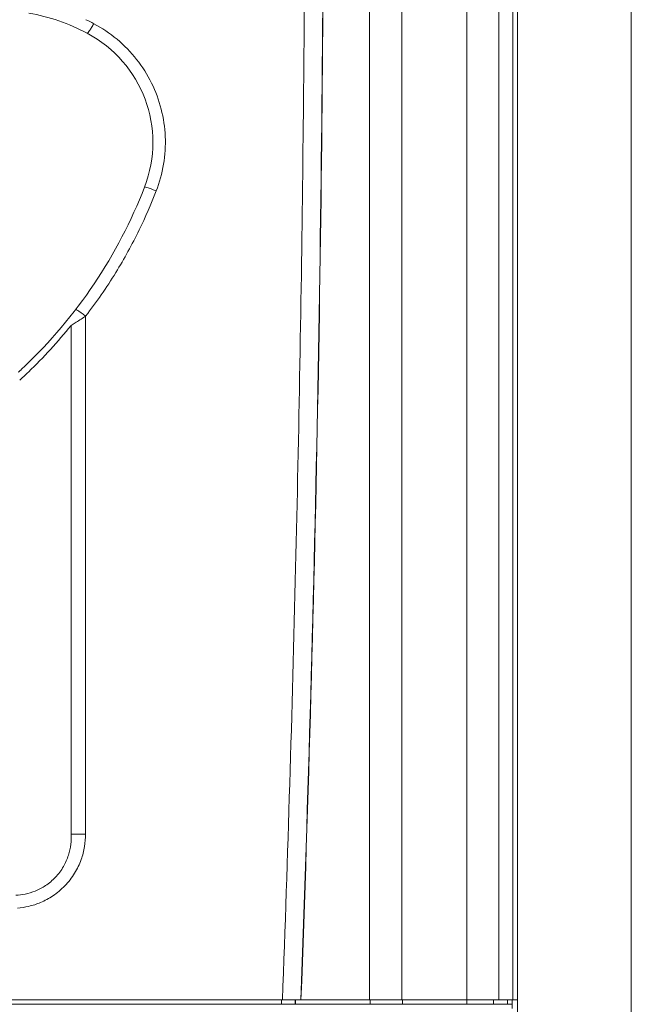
# Model space of a CAD drawing. Header units: millimetres. Extents: x -473 to 23648, y -382 to 1866.
# Tile 156 of 256: x 6334 to 6391, y 235 to 326. Entities that reach past the tile are written whole.
import ezdxf

# ---------------------------------------------------------------- set-up
doc = ezdxf.new("R2010")
doc.units = ezdxf.units.MM
doc.header["$LTSCALE"] = 80
doc.layers.get('0').update_dxf_attribs({"linetype": 'CONTINUOUS'})

msp = doc.modelspace()

# ---------------------------------------------------------------- linework, layer by layer
at = {"linetype": 'Continuous', "lineweight": 0}
for p, q in [((6391.064, 45.089), (6391.064, 411.089)), ((6375.735, 234.603), (6375.735, 374.103)), ((6378.722, 235.003), (6378.722, 374.104)), ((6380.017, 374.103), (6380.017, 235.003)), ((6380.454, 374.103), (6380.454, 235.003)), ((6380.464, 112.571), (6380.464, 374.603)), ((6366.664, 357.603), (6366.664, 235.003)), ((6369.664, 357.603), (6369.664, 235.003)), ((6358.463, 234.603), (6358.463, 235.003)), ((6359.742, 234.603), (6359.742, 235.003)), ((6359.771, 234.603), (6359.771, 235.003)), ((6366.73, 234.603), (6366.73, 235.003)), ((6369.73, 234.603), (6369.73, 235.003)), ((6378.224, 234.603), (6378.224, 235.003)), ((6379.518, 234.603), (6379.518, 235.003)), ((6379.964, 234.193), (6379.964, 235.003))]:
    msp.add_line(p, q, dxfattribs=at)
at = {"color": 0, "linetype": 'Continuous', "lineweight": 0}
msp.add_line((6338.959, 297.867), (6338.849, 297.799), dxfattribs=at)
at = {"color": 7, "linetype": 'Continuous', "lineweight": 0}
for p, q in [((6210.475, 235.003), (6380.454, 235.003)), ((6210.975, 234.603), (6379.954, 234.603))]:
    msp.add_line(p, q, dxfattribs=at)
at = {"linetype": 'Continuous', "lineweight": 0}
for radius, start, end in [(3049.409, 357.865059, 0.000003), (3049.43, 357.865074, 0)]:
    msp.add_arc((3312.964, 348.603), radius, start, end, dxfattribs=at)
at = {"color": 0, "linetype": 'Continuous', "lineweight": 0}
for centre, radius, start, end in [((6331.609, 308.477), 18.7, 62.14012, 79.80817), ((6331.636, 308.191), 20.006, 62.22635, 64.60998), ((6334.974, 314.842), 11.5, 338.81263, 62.14012), ((6302.806, 327.311), 46, 313.43914, 338.81317), ((6302.304, 327.282), 46.956, 313.92588, 321.10512), ((6317.813, 311.452), 24.166, 311.80281, 312.55348), ((6317.5, 311.793), 24.629, 312.55395, 313.44063), ((6302.299, 327.286), 46.962, 313.43277, 313.92625), ((6318.038, 310.658), 24.066, 311.74119, 313.43822), ((6340.051, 584.863), 334.424, 269.79432, 270.02537)]:
    msp.add_arc(centre, radius, start, end, dxfattribs=at)
at = {"linetype": 'Continuous', "lineweight": 0, "start_tangent": (0.037115, 0.999311), "end_tangent": (0, 1)}
msp.add_spline([(6358.549, 235.003), (6359.779, 275.242), (6360.453, 313.11), (6360.658, 348.603)], degree=3, dxfattribs=at)
at = {"color": 0, "linetype": 'Continuous', "lineweight": 0}
for points, start_tangent, end_tangent in [([(6340.958, 325.892), (6340.764, 325.54), (6340.578, 325.246), (6340.431, 325.058), (6340.348, 325.009)], (-0.459878, -0.887982), (-0.884093, 0.467311)), ([(6340.958, 325.892), (6343.134, 324.437), (6344.96, 322.561), (6346.348, 320.363), (6347.248, 317.935), (6347.627, 315.383), (6347.472, 312.806), (6346.792, 310.322)], (0.884618, -0.466317), (-0.362157, -0.932117)), ([(6346.792, 310.322), (6345.2, 306.689), (6343.017, 302.727), (6340.21, 298.662)], (-0.362356, -0.93204), (-0.610696, -0.791865)), ([(6346.792, 310.322), (6346.393, 310.475), (6346.038, 310.6), (6345.791, 310.675), (6345.697, 310.686)], (-0.929176, 0.369637), (-0.361356, -0.932428)), ([(6340.21, 298.662), (6339.878, 298.913), (6339.579, 299.121), (6339.365, 299.248), (6339.274, 299.274)], (-0.786728, 0.617299), (-0.609403, -0.792861)), ([(6340.21, 298.662), (6339.785, 298.388), (6339.323, 298.094), (6338.959, 297.867)], (-0.838552, -0.544821), (-0.84937, -0.527798)), ([(6340.21, 298.662), (6340.208, 290.571), (6340.206, 281.743), (6340.203, 272.132), (6340.201, 261.705), (6340.199, 250.439)], (-0.000235, -1), (-0.000041, -1)), ([(6338.849, 297.799), (6338.85, 287.722), (6338.85, 276.512), (6338.851, 264.101), (6338.851, 250.442)], (0.000044, -1), (-0.000063, -1)), ([(6338.851, 250.442), (6338.824, 249.501), (6338.606, 248.482), (6338.14, 247.428), (6337.393, 246.427), (6336.472, 245.65), (6335.514, 245.143), (6334.58, 244.859), (6333.706, 244.749)], (0.066294, -0.9978), (-0.999221, -0.039453)), ([(6340.199, 250.439), (6340.104, 249.295), (6339.787, 248.071), (6339.183, 246.813), (6338.263, 245.624), (6337.153, 244.696), (6336.007, 244.078), (6334.897, 243.716), (6333.85, 243.552)], (0.001916, -0.999998), (-0.997045, -0.076824))]:
    msp.add_spline(points, degree=3, dxfattribs=dict(at, start_tangent=start_tangent, end_tangent=end_tangent))

doc.saveas('drawing.dxf')
